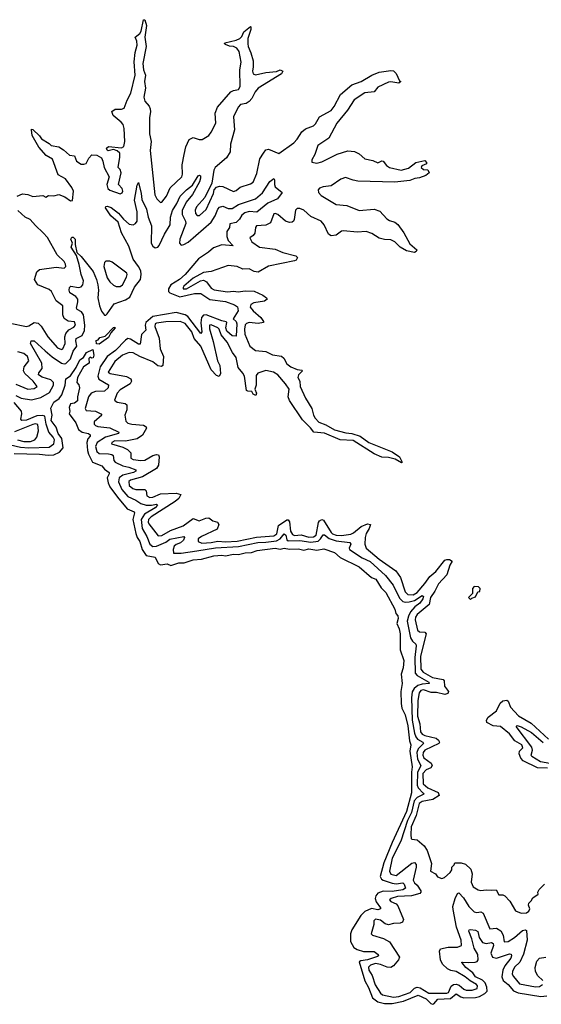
# Model space of a CAD drawing. Extents: x 2494106 to 2685573, y 758056 to 915185.
# Tile 177 of 256: x 2640234 to 2644240, y 800313 to 807870. Entities that reach past the tile are written whole.
import ezdxf

# ---------------------------------------------------------------- set-up
doc = ezdxf.new("R2010")
doc.units = 0

msp = doc.modelspace()

# ---------------------------------------------------------------- linework, layer by layer
at = {"layer": '0CON05XD'}
for points in [[(2640330.6, 806980.6), (2640323.3, 807025), (2640325, 807030), (2640335, 807026.7), (2640385, 806978.6), (2640400.8, 806955), (2640460.8, 806920.8), (2640475, 806903.8), (2640535, 806893.3), (2640570.9, 806870.9), (2640615, 806829.2), (2640655, 806826.2), (2640670, 806785), (2640705, 806762), (2640725, 806760), (2640743, 806767), (2640763.9, 806806.1), (2640788.3, 806831.7), (2640825, 806830), (2640860.7, 806810.7), (2640873.3, 806785), (2640882.5, 806735), (2640920, 806665), (2640903.3, 806605), (2640910, 806575), (2640925, 806562), (2641006.1, 806533.9), (2641019.5, 806540.5), (2641026.2, 806555), (2641021.2, 806575), (2640993.3, 806605), (2641013.3, 806695), (2641005, 806720), (2640990, 806735), (2641003.8, 806815), (2641003.3, 806845), (2640982.7, 806862.7), (2640955, 806873.8), (2640913.6, 806863.6), (2640905, 806867.5), (2640901.2, 806885), (2640915, 806897.1), (2641015, 806886.2), (2641032.7, 806897.3), (2641041.9, 806935), (2641035.6, 807035), (2641029.4, 807065), (2641013.1, 807083.1), (2640950.8, 807135), (2640941.2, 807165), (2640966.6, 807183.4), (2641015, 807183.1), (2641035, 807192), (2641058.3, 807251.7), (2641087.9, 807305), (2641120.5, 807445), (2641113.8, 807546.2), (2641121.7, 807618.3), (2641135.6, 807675), (2641132.9, 807705), (2641121.2, 807735), (2641156.7, 807763.3), (2641167.7, 807782.3), (2641185, 807870), (2641195, 807870), (2641207.8, 807825), (2641194, 807735), (2641204.2, 807664.2), (2641180, 807535), (2641184.2, 807485), (2641199.6, 807445), (2641192.1, 807395), (2641199.6, 807345), (2641187.5, 807275), (2641194.4, 807245), (2641226.9, 807206.9), (2641235.4, 807185.4), (2641238.3, 807161.7), (2641230.3, 807119.7), (2641230.8, 806995), (2641242.5, 806935), (2641236.4, 806866.4), (2641272, 806525), (2641286.7, 806495), (2641315, 806467.5), (2641325, 806470), (2641360, 806515), (2641389.7, 806580.3), (2641478.8, 806665), (2641483.8, 806685), (2641482.5, 806755), (2641498, 806835), (2641510, 806895), (2641535, 806950), (2641565, 806966.7), (2641611.7, 806951.7), (2641635, 806951.2), (2641685, 806982), (2641705, 807006.2), (2641741.1, 807075), (2641736.1, 807153.9), (2641751.9, 807198.1), (2641855, 807315.6), (2641875, 807326.5), (2641915, 807334.4), (2641927.8, 807357.8), (2641924.5, 807485), (2641933.5, 807545), (2641918.9, 807625), (2641900.9, 807650.9), (2641875, 807664.3), (2641845, 807668), (2641815, 807680), (2641807.5, 807685), (2641808.3, 807691.7), (2641897, 807713), (2641923.8, 807725), (2641940, 807740), (2641955, 807776.7), (2642005, 807817.5), (2642010, 807815), (2642008, 807795), (2641985.5, 807725), (2641985.5, 807685), (2641987.5, 807665), (2642010, 807615), (2642026, 807555), (2642027.7, 807507.7), (2642021.4, 807475), (2642025.7, 807455.7), (2642045, 807445.7), (2642125, 807464.3), (2642205, 807471.4), (2642235, 807484), (2642253.3, 807475), (2642243.3, 807455), (2642065, 807344.4), (2642043, 807317), (2642017.3, 807265), (2641995, 807241.5), (2641973.2, 807226.8), (2641930.7, 807219.3), (2641911.2, 807198.8), (2641876.7, 807125), (2641884.5, 807025), (2641852.5, 806915), (2641848.8, 806855), (2641820.9, 806809.1), (2641734.2, 806735), (2641724.4, 806715), (2641710, 806615), (2641654.4, 806505.6), (2641591.2, 806435), (2641582.3, 806407.7), (2641585, 806382.5), (2641596.4, 806366.4), (2641615, 806366.2), (2641666.7, 806413.3), (2641721.2, 806535), (2641726.2, 806565), (2641745.8, 806584.2), (2641768.3, 806591.7), (2641795, 806590), (2641875, 806551.2), (2641895, 806558.8), (2641925.7, 806584.3), (2642005, 806611.2), (2642025.7, 806624.3), (2642055, 806690), (2642078.3, 806801.7), (2642106.2, 806845), (2642125, 806870), (2642145, 806876.2), (2642225, 806843.3), (2642340, 806925), (2642365, 806952), (2642399.8, 807010.2), (2642428.6, 807031.4), (2642490, 807055), (2642505, 807070), (2642537.1, 807125), (2642625, 807173.3), (2642649.1, 807205), (2642698.1, 807295), (2642785, 807370.8), (2642855, 807396), (2642938.8, 807445), (2642995, 807468), (2643085, 807480), (2643105, 807477.5), (2643125, 807457.5), (2643151.7, 807401.7), (2643160, 807395), (2643145, 807382.5), (2643085, 807393.3), (2643065, 807390), (2642985, 807352.5), (2642955, 807317.5), (2642885, 807309.2), (2642802.5, 807255), (2642752.2, 807175), (2642668.9, 807075), (2642608.9, 806961.1), (2642523.1, 806905), (2642500.8, 806835), (2642476.7, 806795), (2642476.7, 806776.7), (2642515, 806769.2), (2642555, 806780), (2642672.4, 806837.6), (2642755, 806862.9), (2642805, 806858.6), (2642839.8, 806839.8), (2642885, 806802), (2642945, 806790), (2642985, 806772), (2643013.6, 806786.4), (2643025, 806785.5), (2643051.5, 806751.5), (2643074.4, 806734.4), (2643163.6, 806716.4), (2643219.5, 806730.5), (2643275, 806773.3), (2643345, 806788.8), (2643358.8, 806775), (2643357.5, 806762.5), (2643321.7, 806748.3), (2643317.5, 806735), (2643335, 806720), (2643368.8, 806718.8), (2643377.5, 806695), (2643352.5, 806675), (2643304.2, 806655.8), (2643268.8, 806651.2), (2643230, 806635), (2643115, 806622.5), (2642831.7, 806631.7), (2642795, 806637.5), (2642735, 806658), (2642700, 806645), (2642625, 806596), (2642565, 806588), (2642535, 806576), (2642526.2, 806565), (2642528.8, 806545), (2642549.7, 806519.7), (2642665, 806450.8), (2642745, 806444.2), (2642840, 806405), (2642955, 806416), (2643000.5, 806400.5), (2643052.1, 806342.1), (2643075, 806328), (2643115.7, 806315.7), (2643138.3, 806298.3), (2643183.8, 806235), (2643229.5, 806149.5), (2643282.5, 806105), (2643279.3, 806090.7), (2643265, 806083.8), (2643205, 806096.7), (2643156.7, 806125), (2643115.8, 806165.8), (2643085, 806181.2), (2643035, 806182), (2642995, 806194.2), (2642937.9, 806227.9), (2642895, 806244.3), (2642825, 806240.6), (2642720.5, 806249.5), (2642705, 806246), (2642663, 806217), (2642625, 806210.8), (2642604, 806225), (2642572, 806295), (2642548, 806325), (2642470.6, 806360.6), (2642415, 806407.5), (2642385, 806420.8), (2642365, 806422), (2642351.2, 806408.8), (2642342.3, 806337.7), (2642337.5, 806322.5), (2642327.5, 806315), (2642305, 806314), (2642274.3, 806324.3), (2642215, 806376.2), (2642195, 806383.3), (2642185, 806380), (2642159.5, 806310.5), (2642125, 806294), (2642052.5, 806287.5), (2642043.8, 806275), (2642038.3, 806231.7), (2642026.4, 806213.6), (2642000, 806195), (2642017.5, 806165), (2642075, 806123.8), (2642195, 806108), (2642255, 806084.2), (2642355, 806058.8), (2642366.2, 806043.8), (2642355.9, 806024.1), (2642345, 806018.8), (2642145, 805979.4), (2642065, 805932), (2642035, 805938), (2641995, 805958), (2641946.2, 805956.2), (2641905, 805976.2), (2641835, 805982.5), (2641705, 805936.7), (2641645, 805930), (2641565, 805885.7), (2641494.2, 805825), (2641488, 805815), (2641490, 805805), (2641515, 805804.4), (2641622.9, 805867.1), (2641645, 805870), (2641668.3, 805858.3), (2641705, 805810), (2641727, 805797), (2641828.7, 805781.3), (2641875, 805785.8), (2641911.7, 805781.7), (2641965, 805789.4), (2642035, 805785.8), (2642101.2, 805755), (2642128.8, 805735), (2642133.3, 805725), (2642115, 805709.2), (2642032.4, 805697.6), (2642010, 805685), (2642002.5, 805665), (2642027.5, 805635), (2642086, 805585), (2642106, 805555), (2642106, 805545), (2642065, 805538.1), (2641995, 805545.5), (2641975, 805538.6), (2641965, 805528), (2641960, 805495), (2641963.7, 805456.3), (2642001.5, 805365), (2642045, 805330), (2642125, 805324.7), (2642175, 805298.7), (2642245, 805287.7), (2642262.6, 805272.6), (2642285, 805229.5), (2642315, 805205.8), (2642365, 805186.4), (2642401.2, 805181.2), (2642406.2, 805175), (2642375, 805145.7), (2642369.6, 805125), (2642386.2, 805095), (2642387.9, 805055), (2642429.8, 804965), (2642476.3, 804885), (2642489.3, 804835), (2642501.7, 804811.7), (2642532.1, 804782.1), (2642585, 804761.1), (2642651.5, 804721.5), (2642738.3, 804698.3), (2642785.3, 804695.3), (2642848.8, 804675), (2642916.1, 804626.1), (2643095, 804554.4), (2643151.2, 804515), (2643170, 804475), (2643165, 804470), (2643118.5, 804498.5), (2643065, 804510.5), (2643015, 804513.6), (2642955, 804538.9), (2642795, 804639.5), (2642695, 804646.5), (2642575, 804696.9), (2642493.8, 804703.8), (2642467.9, 804737.9), (2642405, 804799.1), (2642305, 804947.3), (2642296.2, 804975), (2642302.1, 805035), (2642274.8, 805074.8), (2642215, 805145.6), (2642182.5, 805165), (2642125, 805178.6), (2642063.4, 805156.6), (2642049.4, 805140.6), (2642049.5, 805065), (2642040, 805035), (2642051.4, 805005), (2642047.5, 804985), (2642026.2, 804995), (2642017.5, 805017.5), (2641985, 805018.6), (2641974.4, 805024.4), (2641959.2, 805135), (2641948.3, 805158.3), (2641912, 805202), (2641895, 805276.4), (2641866.9, 805316.9), (2641827.1, 805395), (2641781.7, 805451.7), (2641764.4, 805495), (2641755, 805505.4), (2641705, 805529.4), (2641692, 805525), (2641691.7, 805498.3), (2641720.5, 805400.5), (2641751.6, 805251.6), (2641769.6, 805215), (2641775.8, 805155), (2641765, 805132.5), (2641745, 805138.8), (2641705, 805182), (2641685.5, 805225), (2641625, 805364.4), (2641572.9, 805422.9), (2641556, 805475), (2641505, 805539.1), (2641465, 805553.6), (2641355, 805550.9), (2641285, 805541.1), (2641274.4, 805535), (2641271.5, 805515), (2641304.4, 805425), (2641311.2, 805345), (2641339.2, 805285), (2641334.2, 805215.8), (2641322.3, 805207.7), (2641295, 805212.5), (2641255, 805243.1), (2641155.4, 805285.4), (2641105, 805314.2), (2641074.5, 805315.5), (2641024, 805295), (2640965, 805247.1), (2640914, 805165), (2640927.5, 805155), (2641055, 805131.9), (2641088, 805115), (2641092.9, 805095), (2641082.5, 805075), (2641005, 805029.4), (2640981.4, 805005), (2640960.7, 804950.7), (2640982.5, 804935), (2641044.1, 804924.1), (2641056.2, 804915), (2641055.8, 804875.8), (2641041.4, 804835), (2641047.7, 804787.7), (2641064.6, 804774.6), (2641095, 804765.6), (2641185, 804758.1), (2641204, 804745), (2641208, 804735), (2641177.5, 804682.5), (2641136.4, 804653.6), (2641045, 804636.2), (2640965, 804637.3), (2640941.2, 804625), (2640940, 804615), (2641025, 804590), (2641062.6, 804572.6), (2641087.5, 804545), (2641086.7, 804505), (2641105, 804494.4), (2641165, 804487.1), (2641195, 804490.4), (2641255, 804525.5), (2641285, 804534.2), (2641299.4, 804529.4), (2641305.6, 804515.6), (2641299.1, 804450.9), (2641283.9, 804426.1), (2641177.2, 804362.8), (2641085, 804335.4), (2641070.8, 804325), (2641075, 804296.2), (2641101.3, 804271.3)], [(2640215, 806516.9), (2640255, 806532.5), (2640295, 806528.8), (2640335, 806513.8), (2640411.7, 806521.7), (2640435, 806507.5), (2640455, 806520), (2640495, 806517.5), (2640535, 806527.5), (2640580.7, 806510.7), (2640625, 806480), (2640638.3, 806481.7), (2640648, 806555), (2640635, 806583.3), (2640585, 806648), (2640529.2, 806679.2), (2640485, 806800), (2640437.9, 806827.9), (2640380.7, 806890.7), (2640330.6, 806980.6)], [(2640205, 804987.1), (2640244.7, 804964.7), (2640325, 804953.8), (2640395, 804971.6), (2640462.3, 805007.7), (2640493.6, 805065), (2640492.8, 805085), (2640471.8, 805105), (2640405, 805126.1), (2640378.6, 805145), (2640379.7, 805160.3), (2640406.7, 805193.3), (2640402.5, 805235), (2640317.5, 805385), (2640322.5, 805405), (2640345, 805406), (2640429.7, 805329.7), (2640483, 805283), (2640553.8, 805233.8), (2640575, 805228.5), (2640588.2, 805231.8), (2640625, 805267.5), (2640644.8, 805325.2), (2640672.9, 805365), (2640664.7, 805405), (2640667.6, 805422.4), (2640713.8, 805446.2), (2640732.6, 805485), (2640734.8, 805524.8), (2640724.2, 805605), (2640709, 805629), (2640675.8, 805645), (2640669.5, 805655), (2640681.3, 805705), (2640678.9, 805725), (2640665.3, 805745.3), (2640619.2, 805775), (2640612.5, 805795), (2640616, 805814), (2640626, 805824), (2640685, 805815.6), (2640705, 805818.6), (2640717.5, 805835), (2640723.8, 805865), (2640705.4, 805915), (2640691.1, 805991.1), (2640670, 806060), (2640630, 806125), (2640640, 806155), (2640627.5, 806185), (2640635, 806200), (2640645, 806200), (2640660, 806185), (2640660, 806145), (2640673.3, 806083.3), (2640705, 806053.8), (2640797.2, 805937.2), (2640824.6, 805875), (2640834.6, 805835.4), (2640838.9, 805795), (2640834, 805735), (2640845.9, 805675), (2640862.5, 805632.5), (2640885, 805601.2), (2640895, 805602), (2640905, 805612.9), (2640960, 805690), (2641045, 805719.2), (2641079.2, 805740.8), (2641115, 805816.9), (2641161.8, 805875), (2641167.6, 805915), (2641163.3, 805943.3), (2641147, 805977), (2641105, 806032), (2641072.7, 806132.7), (2641015, 806233.8), (2640988.8, 806315), (2640934.3, 806365), (2640892, 806425), (2640894.3, 806435.7), (2640905, 806439.2), (2640935, 806428.6), (2640992, 806385), (2641030, 806340), (2641075, 806301.9), (2641105, 806294.4), (2641124, 806305), (2641135.6, 806325), (2641135.6, 806395), (2641115.6, 806485), (2641135, 806600), (2641145, 806620), (2641167.8, 806535), (2641170.7, 806490.7), (2641207.8, 806415), (2641219.5, 806355), (2641245, 806287.5), (2641244.6, 806154.6), (2641255, 806132.9), (2641275, 806119.4), (2641295, 806124.3), (2641305, 806135.8), (2641345.5, 806225), (2641388.1, 806295), (2641391.5, 806355), (2641406.9, 806405), (2641441.2, 806458.8), (2641465.8, 806515), (2641514.2, 806565), (2641559.6, 806600.4), (2641605, 806672.5), (2641615, 806677.5), (2641621.7, 806671.7), (2641623.3, 806655), (2641615.7, 806625), (2641560.5, 806529.5), (2641511.5, 806468.5), (2641482.2, 806405), (2641481.9, 806375), (2641506.5, 806325), (2641508.8, 806305), (2641463.1, 806185), (2641462.2, 806155), (2641475, 806140), (2641495, 806144.4), (2641526.4, 806163.6), (2641702.9, 806315), (2641735.6, 806365), (2641755, 806415.8), (2641768.6, 806431.4), (2641795, 806439.4), (2641835, 806421.9), (2641865, 806420), (2641915, 806450.6), (2642045.7, 806494.3), (2642099.4, 806540.6), (2642155, 806627.5), (2642185, 806650), (2642191.7, 806641.7), (2642190, 806605), (2642196.4, 806586.4), (2642250, 806545), (2642213.3, 806495), (2642138.8, 806461.2), (2642084.3, 806415.7), (2642055, 806392), (2641995, 806397.5), (2641962.8, 806387.2), (2641939.8, 806370.2), (2641921.1, 806338.9), (2641896.3, 806313.7), (2641847.7, 806302.3), (2641846.2, 806275), (2641825.5, 806244.5), (2641823.3, 806205), (2641834.6, 806174.6), (2641872.5, 806135), (2641785, 806141.5), (2641721.9, 806118.1), (2641684.3, 806085), (2641605.6, 806034.4), (2641504.6, 805915), (2641460.4, 805875), (2641394.3, 805835.7), (2641376.5, 805805), (2641376.2, 805785), (2641385.6, 805775), (2641463.6, 805743.6), (2641575, 805768.1), (2641625, 805768.2), (2641695, 805723.3), (2641813.6, 805706.4), (2641882.7, 805682.7), (2641906.6, 805666.6), (2641911.4, 805635), (2641874.3, 805575), (2641895, 805554.4), (2641902.5, 805535), (2641895, 805440), (2641865, 805442.5), (2641825, 805479.2), (2641816.2, 805505), (2641825.6, 805545), (2641820.6, 805550.6), (2641785, 805558.4), (2641665, 805604.7), (2641645, 805603.2), (2641629.5, 805585), (2641624, 805544), (2641632.5, 805475), (2641625, 805462.5), (2641525, 805593.2), (2641505, 805603.9), (2641435, 805621.8), (2641255, 805593), (2641201.9, 805545), (2641198, 805525), (2641202.7, 805487.3), (2641168.5, 805455), (2641159.7, 805380.3), (2641145, 805378.6), (2641085, 805417.1), (2641065, 805422.7), (2641045, 805409.6), (2640968.3, 805331.7), (2640905, 805284.5), (2640852, 805205), (2640833.3, 805135), (2640842.4, 805112.4), (2640915, 805068.8), (2640914.3, 805045), (2640885, 805019.6), (2640815, 805017.4), (2640782, 805005), (2640761.9, 804975), (2640736.4, 804885), (2640745, 804870.5), (2640816, 804865), (2640856.2, 804845), (2640864, 804835), (2640804.6, 804785), (2640805.4, 804765.4), (2640815.7, 804755), (2640835, 804747.5), (2640925, 804737.5), (2640996.2, 804705), (2640992.5, 804695), (2640892.7, 804667.3), (2640829.6, 804625), (2640816.5, 804595), (2640826.2, 804555), (2640845, 804540), (2640915, 804538.5), (2640942.1, 804532.1), (2640951.4, 804525), (2640956.4, 804486.4), (2640967.1, 804475), (2641025, 804447.3), (2641071.2, 804435), (2641125, 804415.6), (2641126, 804405), (2641106.7, 804395), (2641025, 804374.8), (2640997.2, 804355), (2640992.2, 804322.2), (2641019.3, 804265), (2641065, 804210.8), (2641125, 804182.9), (2641165, 804156.1), (2641205.3, 804145.3), (2641245.3, 804144.7), (2641285, 804152.5), (2641292.5, 804145), (2641274.4, 804125), (2641191.2, 804075), (2641166.5, 804035), (2641174.7, 803965), (2641209.3, 803905), (2641234.1, 803844.1), (2641255, 803828.2), (2641285, 803829.3), (2641355, 803860.3), (2641387.5, 803882.5), (2641493.6, 803903.6), (2641498.8, 803895), (2641492, 803875), (2641469.2, 803855), (2641435, 803842.1), (2641420.4, 803829.6), (2641413.4, 803803.4), (2641416, 803776), (2641475, 803774.6), (2641595, 803793.6)], [(2640160.1, 805540.1), (2640285, 805515.7), (2640305, 805520.8), (2640345, 805546), (2640375, 805541.2), (2640397.6, 805517.6), (2640450, 805435), (2640525, 805352), (2640555, 805338.8), (2640566, 805345), (2640582, 805385), (2640579.2, 805435), (2640587.9, 805462.1), (2640610.9, 805489.1), (2640650.5, 805509.5), (2640661.2, 805525), (2640655, 805550), (2640605, 805557.5), (2640575.7, 805575.7), (2640565.8, 805605), (2640566.2, 805675), (2640512.7, 805712.7), (2640478.8, 805785), (2640459.1, 805799.1), (2640373.3, 805835), (2640347.5, 805875), (2640365.7, 805934.3), (2640385, 805954), (2640515, 805970.8), (2640575, 805963.8), (2640588.8, 805975), (2640586.2, 805995), (2640575, 806013.3), (2640521.2, 806065), (2640447.3, 806197.3), (2640415, 806233.8), (2640355, 806290), (2640315, 806337.5), (2640275, 806353.8), (2640219.2, 806405)], [(2641005, 805823.3), (2641023.6, 805836.4), (2641053.8, 805895), (2641060, 805915), (2641056.7, 805925), (2640945, 806010), (2640925, 806017.5), (2640895, 806017.5), (2640884, 806006), (2640880, 805975), (2640905, 805890), (2640925, 805857.5), (2640953, 805833), (2640973.6, 805823.6), (2641005, 805823.3)], [(2640845, 805380), (2640823.3, 805383.3), (2640821.7, 805408.3), (2640836.4, 805413.6), (2640848.3, 805431.7), (2640890, 805440), (2640955, 805507.5), (2640965, 805510), (2640967.5, 805505), (2640932.5, 805467.5), (2640915, 805430), (2640845, 805380)], [(2640191.7, 804541.7), (2640385, 804536.2), (2640452.7, 804527.3), (2640495, 804529.6), (2640538.9, 804551.1), (2640566.5, 804585), (2640556.5, 804655), (2640530.4, 804695), (2640513.1, 804743.1), (2640475, 804793.3), (2640483.9, 804835), (2640472.5, 804887.5), (2640496.2, 804935), (2640536.5, 804963.5), (2640558.3, 804991.7), (2640581.9, 805065), (2640587, 805113), (2640625, 805137.5), (2640668.3, 805201.7), (2640695, 805260), (2640723.3, 805276.7), (2640747.5, 805315), (2640795, 805340), (2640802.5, 805295), (2640797.5, 805275), (2640785, 805272.5), (2640775, 805280), (2640765, 805270), (2640767.5, 805235), (2640722.5, 805205), (2640677.5, 805125), (2640672.5, 805085), (2640688.8, 805068.8), (2640692, 805045), (2640678, 804975), (2640678, 804945), (2640655, 804925.8), (2640625, 804920.8), (2640614.3, 804895), (2640618, 804865), (2640612.5, 804845), (2640666, 804775), (2640685.7, 804725), (2640713.7, 804703.7), (2640762.5, 804695), (2640775.8, 804685), (2640776, 804675), (2640757.6, 804652.4), (2640748.5, 804625), (2640753.8, 804563.8), (2640761.5, 804535), (2640793.5, 804473.5), (2640865, 804445.6), (2640885, 804420.8), (2640920, 804395), (2640922, 804385), (2640905.6, 804354.4), (2640912.7, 804315), (2640925.5, 804285), (2640984.5, 804205), (2641059.4, 804115), (2641112.2, 804092.2), (2641115.7, 804085), (2641102.3, 804035), (2641126.6, 803926.6), (2641136.5, 803896.5), (2641157.5, 803865), (2641174.7, 803804.7), (2641205, 803757.5), (2641275, 803744), (2641297.5, 803697.5), (2641315, 803685.4), (2641365, 803694), (2641395, 803681.9), (2641455, 803701.1), (2641497.8, 803702.2), (2641565, 803724.6), (2641629.5, 803730.5), (2641725, 803755.4), (2641785, 803759.5), (2641815, 803755.5), (2641875, 803768.2), (2641915, 803766.5), (2641965, 803778.2), (2642015, 803780), (2642057.5, 803795), (2642195, 803814.6), (2642235, 803806.8), (2642265.4, 803814.6), (2642305, 803807.3), (2642375, 803810), (2642415, 803798.8), (2642455, 803809.6), (2642515, 803800), (2642568.7, 803808.7), (2642650.9, 803780.9), (2642695, 803742.7), (2642841.5, 803671.5), (2642935, 803590), (2642967.5, 803575), (2643008.8, 803508.8), (2643045.5, 803475), (2643114.4, 803345), (2643122.5, 803312.5), (2643136.9, 803295), (2643140, 803275), (2643130.8, 803235), (2643147.5, 803195), (2643154.4, 803155.6), (2643156.9, 803035), (2643183.2, 802953.2), (2643177.5, 802895), (2643163.7, 802846.3), (2643170, 802775), (2643160.6, 802715), (2643163, 802623), (2643168.5, 802585), (2643194.6, 802534.6), (2643215, 802451.2), (2643226.2, 802335), (2643236.4, 802305), (2643228.7, 802255), (2643247.7, 802135), (2643241.6, 802095), (2643243.4, 801936.6), (2643205, 801792.9), (2643094, 801555)], [(2640203.8, 805073.8), (2640295, 805034.4), (2640345, 805040), (2640367.5, 805055), (2640336.9, 805095), (2640274.1, 805154.1), (2640263.3, 805175), (2640266.9, 805205), (2640305, 805252.5), (2640292.9, 805285), (2640265, 805307.5), (2640220.6, 805320.6)], [(2640085, 804624.2), (2640240.5, 804590.5), (2640305, 804583.9), (2640459.9, 804590.1), (2640495, 804614.5), (2640500.8, 804645), (2640491.8, 804665), (2640456.9, 804705), (2640436.2, 804765), (2640426.8, 804826.8), (2640405, 804833.5), (2640365, 804830.4), (2640285, 804796.7), (2640250, 804795), (2640241.4, 804805), (2640249.6, 804845), (2640246.9, 804865), (2640192, 804932)], [(2640216, 804645), (2640265, 804632.9), (2640317.9, 804632.1), (2640350.8, 804645), (2640364.4, 804665), (2640377.5, 804715), (2640374.1, 804764.1), (2640355, 804768.1), (2640335, 804762.7), (2640195, 804706.4)], [(2641101.3, 804271.3), (2641125, 804265.5), (2641194.3, 804264.3), (2641204.2, 804254.2), (2641209.2, 804215), (2641233.9, 804203.9), (2641255, 804205.5), (2641315, 804231.2), (2641435, 804236.9), (2641470, 804225), (2641455.7, 804195), (2641428.5, 804171.5), (2641242.2, 804055), (2641223.6, 804035), (2641220.4, 804015), (2641225, 804000.8), (2641297.9, 803907.9), (2641325, 803911.8), (2641391.3, 803948.7), (2641488, 803985), (2641565, 804040.8), (2641613, 804023), (2641664.3, 804045.7), (2641685, 804047.5), (2641717.5, 804025), (2641753.3, 804015), (2641763.8, 803995), (2641750, 803960), (2641630, 803905), (2641604.4, 803885), (2641604.5, 803864.5), (2641633.4, 803853.4), (2641705, 803856.5), (2641755, 803868.4), (2641815, 803861.7), (2641905, 803867.9), (2642051.3, 803898.7), (2642185, 803909.7), (2642209.1, 803925), (2642222, 803988), (2642285, 804030.6), (2642295, 804030.8), (2642305, 804016.2), (2642313, 803945), (2642329.5, 803919.5), (2642345, 803912.6), (2642395, 803916.4), (2642455, 803898.1), (2642489.7, 803900.3), (2642511.1, 803915), (2642528.8, 804011.2), (2642536, 804024), (2642555, 804034.4), (2642568, 804028), (2642625.3, 803935), (2642635.5, 803925), (2642665, 803914.3), (2642705, 803911.9), (2642777.5, 803922.5), (2642797.8, 803932.2), (2642855, 803979.6), (2642905, 804000), (2642927.5, 803995), (2642917.5, 803965), (2642894, 803926), (2642885.6, 803895.6), (2642883.5, 803845), (2642894.3, 803815), (2642995, 803728.9), (2643121.1, 803641.1), (2643158.5, 803588.5), (2643195, 803480), (2643215, 803457.9), (2643255, 803456.4), (2643286.7, 803475), (2643345, 803542.5), (2643382.9, 803597.1), (2643430.4, 803635), (2643498.7, 803721.3), (2643515, 803728), (2643535, 803726.2), (2643554, 803715), (2643536.1, 803683.9), (2643515, 803609.2), (2643449.4, 803540.6), (2643422.9, 803485), (2643387.5, 803435), (2643379.4, 803380.6), (2643285.4, 803305), (2643273.4, 803285), (2643270.7, 803265), (2643287.8, 803185), (2643305, 803171.8), (2643345, 803170), (2643355.5, 803155.5), (2643311.2, 802985), (2643315.3, 802885), (2643332.5, 802862.5), (2643405, 802820.9), (2643486.7, 802806.7), (2643493.8, 802795), (2643497.1, 802755), (2643525.7, 802714.3), (2643520.8, 802699.2), (2643498, 802692), (2643435, 802705.8), (2643395, 802705.4), (2643335, 802727.5), (2643315, 802722.1), (2643301.1, 802705), (2643290.9, 802645), (2643288.7, 802525), (2643305.5, 802465), (2643311.5, 802405), (2643325, 802386.5), (2643346.3, 802376.3), (2643432.5, 802355), (2643451.3, 802341.3), (2643458, 802325), (2643453.3, 802315), (2643345, 802263.8), (2643332.4, 802245), (2643329.1, 802225), (2643338.5, 802205), (2643393.3, 802165), (2643400.6, 802145), (2643391.5, 802128.5), (2643355, 802112), (2643330.6, 802085), (2643333.3, 802005), (2643366.9, 801975), (2643448.2, 801938.2), (2643456, 801915), (2643405.7, 801884.3), (2643325, 801870.3), (2643301.8, 801855), (2643277.7, 801762.3), (2643240.9, 801675), (2643237.1, 801615), (2643241.2, 801585), (2643245, 801580), (2643285, 801576.7), (2643340.7, 801530.7), (2643363.3, 801495), (2643397.5, 801395), (2643387.5, 801335), (2643426.1, 801316.1), (2643443, 801293), (2643475, 801280), (2643495, 801287.5), (2643540, 801325), (2643552.5, 801345), (2643553, 801367), (2643570, 801385), (2643575, 801400), (2643625, 801400), (2643658.3, 801388.3), (2643699.5, 801349.5), (2643708, 801315), (2643700.5, 801250.5), (2643717.5, 801215), (2643755, 801192.5), (2643775, 801187.5), (2643815, 801192.5), (2643855, 801188.8), (2643892.5, 801192.5), (2643913.9, 801153.9), (2643945, 801152.5), (2643960, 801145), (2643997.5, 801105), (2644040.7, 801030.7), (2644085, 801013.8), (2644125, 801016.7), (2644145, 801027.5), (2644152.5, 801045), (2644142.5, 801075), (2644145, 801090), (2644163, 801107), (2644175, 801130), (2644215, 801160), (2644212.5, 801175), (2644222.5, 801195), (2644265, 801236.2)], [(2641595, 803793.6), (2641736.8, 803816.8), (2641915, 803828), (2642061.6, 803858.4), (2642125, 803859.8), (2642205, 803870.7), (2642234.1, 803885.9), (2642265, 803924.5), (2642278.7, 803915), (2642285, 803879.2), (2642295, 803869.7), (2642385, 803873.7), (2642469.5, 803859.5), (2642525, 803868.6), (2642544.1, 803885), (2642565, 803916.9), (2642574.3, 803915.7), (2642609.5, 803889.5), (2642665, 803871), (2642768.2, 803858.2), (2642775.6, 803845), (2642764.5, 803815), (2642766.9, 803805), (2642865, 803740.6), (2642925, 803713.1), (2643042.5, 803605), (2643101, 803531), (2643150.3, 803430.3), (2643175, 803405.4), (2643195, 803399.6), (2643225, 803401.8), (2643266.5, 803413.5), (2643325, 803450), (2643333.7, 803443.7), (2643330.9, 803425), (2643307, 803393), (2643268.2, 803365), (2643235, 803326.5), (2643218.5, 803291.5), (2643210.3, 803255), (2643234.7, 803125), (2643249.2, 803099.2), (2643275, 803078), (2643279.2, 803065), (2643267.7, 802975), (2643271.7, 802855), (2643285.9, 802835.9), (2643375, 802785.4), (2643378, 802775), (2643325, 802770.2), (2643290.4, 802759.6), (2643261.9, 802738.1), (2643248.3, 802711.7), (2643242.5, 802665), (2643248.6, 802495), (2643264.8, 802395), (2643275.2, 802365.2), (2643288.6, 802348.6), (2643328.9, 802325), (2643334.5, 802315), (2643294.7, 802275), (2643282.5, 802245), (2643288.9, 802195), (2643313.4, 802145), (2643288.2, 802091.8), (2643285.2, 801995), (2643293.6, 801973.6), (2643333.3, 801935), (2643336.9, 801925), (2643285, 801899.5), (2643264.4, 801875), (2643243.8, 801785), (2643212.2, 801725), (2643159.7, 801565), (2643094.7, 801435), (2643072.7, 801335), (2643085, 801311.1), (2643125, 801302.1), (2643245, 801396.9), (2643265, 801402.5), (2643277.7, 801387.7), (2643279.6, 801365), (2643254.6, 801265), (2643264.5, 801245), (2643285, 801226.7), (2643315.6, 801185), (2643315.4, 801174.6), (2643306.1, 801163.9), (2643243.2, 801146.8), (2643135, 801139.6), (2643086.7, 801125), (2643073.3, 801115), (2643085, 801102.9), (2643125.5, 801085.5), (2643138.6, 801068.6), (2643181.4, 800965), (2643173.8, 800945), (2643155, 800935.8), (2643105, 800934.2), (2643065, 800924), (2643041.1, 800931.1), (2643005, 800958.8), (2642965, 800965.8), (2642954, 800955), (2642953.3, 800925), (2642933.8, 800853.8), (2642944, 800844), (2643028.7, 800818.7), (2643073.4, 800793.4), (2643150, 800675), (2643144, 800655), (2643105, 800609.4), (2643085, 800596.4), (2643055, 800597.5), (2643005, 800620), (2642965, 800627.1), (2642927.8, 800615), (2642912.1, 800597.9), (2642915.4, 800575), (2642940.3, 800535), (2642964.1, 800464.1), (2643005, 800398.1), (2643021.2, 800385), (2643105, 800368), (2643145, 800372.5), (2643233.3, 800405), (2643265, 800436.2), (2643285, 800445.4), (2643309.2, 800439.2), (2643375, 800398.8), (2643515, 800397.9), (2643527.3, 800405), (2643547.2, 800452.8), (2643565, 800464.6), (2643585, 800468.2), (2643609.5, 800459.5), (2643645, 800428.6), (2643662.6, 800422.6), (2643708.3, 800421.7), (2643745.8, 800435), (2643749.2, 800455), (2643740.8, 800465), (2643692.5, 800492.5), (2643653.8, 800525), (2643585, 800564.2), (2643545, 800572.5), (2643518.8, 800585), (2643482, 800622), (2643465.5, 800655.5), (2643458, 800722), (2643465, 800738.8), (2643525, 800751.4), (2643595, 800750.8), (2643626.2, 800765), (2643623.3, 800805), (2643588.2, 800905), (2643561.5, 801041.5), (2643560.9, 801065), (2643577.5, 801125), (2643595, 801163.3), (2643605, 801170), (2643641.9, 801131.9), (2643682.2, 801065), (2643725, 801024), (2643745, 801017.5), (2643775, 801024), (2643793.5, 801013.5), (2643845, 800893.3), (2643895, 800896.7), (2643927.7, 800877.7), (2643946.2, 800845), (2643955, 800792.5), (2643985, 800796.2), (2644034, 800825), (2644095, 800880), (2644115, 800885.8), (2644125, 800881.2), (2644130, 800805), (2644101.7, 800698.3), (2644075, 800638), (2644035, 800599.2), (2644018.1, 800565), (2644016.9, 800545), (2644026.3, 800526.3), (2644071.5, 800471.5), (2644195, 800447.5), (2644225, 800451.1), (2644247.5, 800465)], [(2643695, 803420), (2643705, 803430), (2643735, 803440), (2643751.7, 803478.3), (2643768.3, 803481.7), (2643770, 803505), (2643758.3, 803518.3), (2643725, 803520), (2643710, 803505), (2643710, 803465), (2643680, 803435), (2643695, 803420)], [(2644286.4, 802126.4), (2644209.6, 802129.6), (2644101.5, 802181.5), (2644082.4, 802202.4), (2644068.9, 802235), (2644072.5, 802255), (2644098.3, 802281.7), (2644090.9, 802305), (2644036.7, 802336.7), (2643995, 802390.4), (2643925.6, 802445), (2643871.1, 802451.1), (2643820.8, 802475), (2643817.5, 802495), (2643831.9, 802518.1), (2643895, 802566.9), (2643924.3, 802625.7), (2643945, 802641.8), (2643975, 802648.1), (2643985, 802638.8), (2644003.9, 802593.9), (2644065, 802526.2), (2644160.8, 802470.8), (2644295, 802347.8)], [(2644305, 802162.1), (2644233.3, 802173.3), (2644165.7, 802215), (2644160.5, 802225), (2644173.2, 802265), (2644168.1, 802288.1), (2644047.5, 802445), (2644055, 802452.5), (2644085, 802442.5), (2644165, 802400), (2644255, 802323.3)], [(2643094, 801555), (2643031.3, 801398.7), (2643002.1, 801295), (2643012.1, 801275), (2643025, 801266), (2643095, 801242), (2643125, 801238), (2643175.5, 801245.5), (2643187.5, 801235), (2643195.6, 801205), (2643177.4, 801192.6), (2643095, 801179.2), (2643025, 801181.7), (2642984.3, 801165.7), (2642967.5, 801145), (2642962.5, 801125), (2642971.1, 801101.1), (2643005.8, 801055), (2643003.8, 801045), (2642985, 801039.5), (2642935, 801049.2), (2642883.3, 801025), (2642853.3, 800995), (2642785.6, 800885), (2642773.4, 800853.4), (2642773.6, 800795), (2642799.9, 800749.9), (2642824.2, 800734.2), (2642875, 800720), (2642955, 800718.1), (2642987.5, 800695), (2642988, 800685), (2642980.5, 800679.5), (2642905, 800654.2), (2642853.5, 800646.5), (2642841.7, 800638.3), (2642884.6, 800494.6), (2642913.7, 800443.7), (2642942.9, 800362.9), (2642983.5, 800333.5), (2643035, 800319.6), (2643095, 800320.8), (2643182.2, 800337.8), (2643295, 800384.6), (2643355, 800356.5), (2643390.5, 800320.5), (2643405, 800313.5), (2643415, 800316.9), (2643445, 800352.5), (2643541.6, 800358.4), (2643585, 800393.6), (2643620.4, 800370.4), (2643645, 800363.6), (2643735, 800365.2), (2643766, 800374), (2643804.8, 800395.2), (2643822.9, 800415), (2643822.1, 800445), (2643807.2, 800477.2), (2643789.1, 800499.1), (2643734.8, 800524.8), (2643714.5, 800555), (2643660.5, 800595), (2643631.2, 800631.2), (2643627.5, 800635), (2643635, 800638), (2643683.9, 800633.9), (2643732.1, 800637.9), (2643747.1, 800642.9), (2643755.3, 800654.7), (2643753.2, 800695), (2643724.7, 800745), (2643706.5, 800815), (2643683.1, 800875), (2643685.8, 800884.2), (2643695, 800888.6), (2643733.5, 800883.5), (2643752.5, 800872.5), (2643761.1, 800825), (2643787.5, 800787.5), (2643815, 800780.4), (2643857.7, 800787.7), (2643871.1, 800781.1), (2643872.1, 800765), (2643850.9, 800705), (2643865.2, 800675.2), (2643895, 800668.8), (2643995, 800701.9), (2644008.7, 800698.7), (2644011.1, 800685), (2644005, 800667.5), (2643960.7, 800609.3), (2643943.4, 800576.6), (2643937.2, 800525), (2643946.9, 800495), (2643985.5, 800465), (2644025, 800416.2), (2644062.3, 800402.3), (2644235, 800374.6), (2644282.4, 800377.6)], [(2644251.4, 800495), (2644212.1, 800532.1), (2644194.6, 800565), (2644193.1, 800595), (2644206, 800644), (2644225, 800666.5), (2644275, 800676.2)]]:
    msp.add_lwpolyline(points, dxfattribs=at)

doc.saveas('drawing.dxf')
